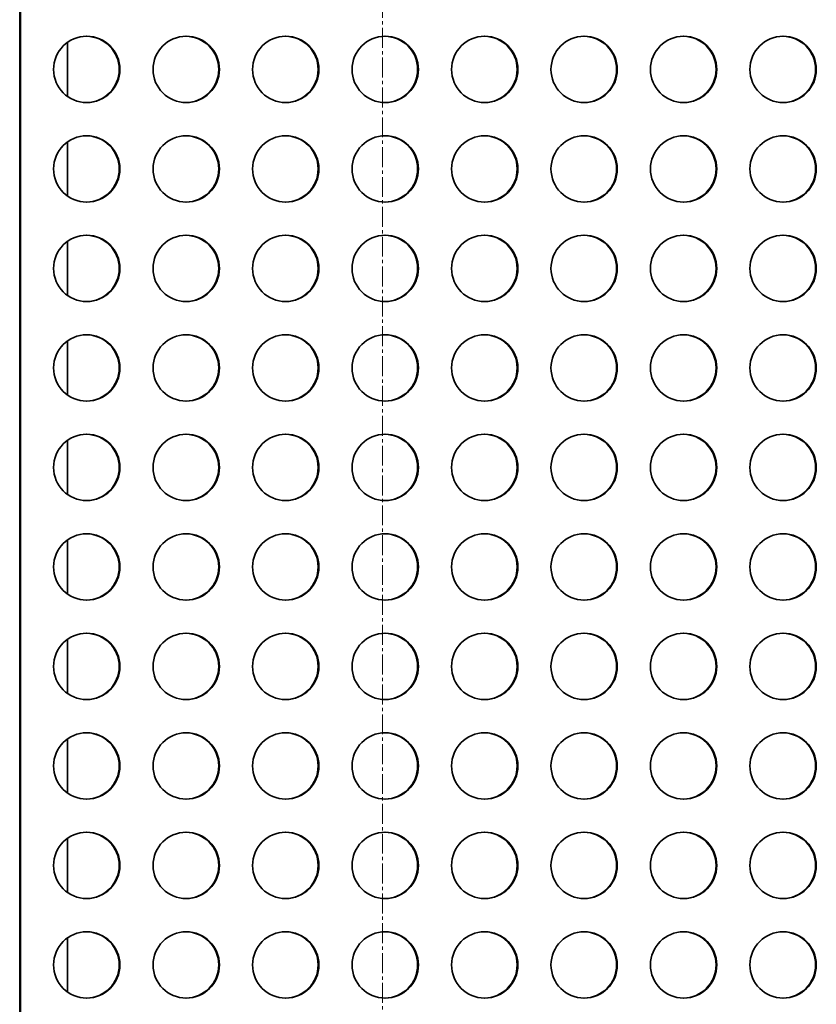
# Model space of a CAD drawing. Header units: millimetres. Extents: x 2945 to 26725, y -1082 to 16127.
# Tile 61 of 151: x 11496 to 11977, y 6736 to 7329. Entities that reach past the tile are written whole.
import ezdxf

# ---------------------------------------------------------------- set-up
doc = ezdxf.new("R2010")
doc.units = ezdxf.units.MM
doc.linetypes.add('点画线', pattern=[18, 12, -2, 2, -2])
doc.layers.add('中心线层', color=1, linetype='点画线', lineweight=18)
doc.layers.add('几何体', color=7, linetype='Continuous', lineweight=35)

msp = doc.modelspace()

# ---------------------------------------------------------------- linework, layer by layer
at = {"layer": '中心线层'}
msp.add_line((11715.254, 7900.461), (11715.254, 5098.61), dxfattribs=at)
at = {"layer": '几何体'}
for p, q in [((11496.425, 5259.352), (11496.425, 7659.352)), ((11496.847, 5259.352), (11496.847, 7659.352)), ((11525.254, 7283.052), (11525.254, 7315.651)), ((11525.254, 7223.052), (11525.254, 7255.651)), ((11525.254, 7163.052), (11525.254, 7195.651)), ((11525.254, 7103.052), (11525.254, 7135.651)), ((11525.254, 7043.052), (11525.254, 7075.651)), ((11525.254, 6983.052), (11525.254, 7015.651)), ((11525.254, 6923.052), (11525.254, 6955.651)), ((11525.254, 6863.052), (11525.254, 6895.651)), ((11525.254, 6803.052), (11525.254, 6835.651)), ((11525.254, 6743.052), (11525.254, 6775.651))]:
    msp.add_line(p, q, dxfattribs=at)
for centre in [(11536.843, 7299.353), (11596.837, 7299.353), (11656.831, 7299.353), (11716.825, 7299.353), (11776.819, 7299.353), (11836.813, 7299.353), (11896.807, 7299.353), (11956.802, 7299.353), (11536.843, 7239.353), (11596.837, 7239.353), (11656.831, 7239.353), (11716.825, 7239.353), (11776.819, 7239.353), (11836.813, 7239.353), (11896.807, 7239.353), (11956.802, 7239.353), (11536.843, 7179.353), (11596.837, 7179.353), (11656.831, 7179.353), (11716.825, 7179.353), (11776.819, 7179.353), (11836.813, 7179.353), (11896.807, 7179.353), (11956.802, 7179.353), (11536.843, 7119.353), (11596.837, 7119.353), (11656.831, 7119.353), (11716.825, 7119.353), (11776.819, 7119.353), (11836.813, 7119.353), (11896.807, 7119.353), (11956.802, 7119.353), (11536.843, 7059.353), (11596.837, 7059.353), (11656.831, 7059.353), (11716.825, 7059.353), (11776.819, 7059.353), (11836.813, 7059.353), (11896.807, 7059.353), (11956.802, 7059.353), (11536.843, 6999.353), (11596.837, 6999.353), (11656.831, 6999.353), (11716.825, 6999.353), (11776.819, 6999.353), (11836.813, 6999.353), (11896.807, 6999.353), (11956.802, 6999.353), (11536.843, 6939.353), (11596.837, 6939.353), (11656.831, 6939.353), (11716.825, 6939.353), (11776.819, 6939.353), (11836.813, 6939.353), (11896.807, 6939.353), (11956.802, 6939.353), (11536.843, 6879.353), (11596.837, 6879.353), (11656.831, 6879.353), (11716.825, 6879.353), (11776.819, 6879.353), (11836.813, 6879.353), (11896.807, 6879.353), (11956.802, 6879.353), (11536.843, 6819.353), (11596.837, 6819.353), (11656.831, 6819.353), (11716.825, 6819.353), (11776.819, 6819.353), (11836.813, 6819.353), (11896.807, 6819.353), (11956.802, 6819.353), (11536.843, 6759.353), (11596.837, 6759.353), (11656.831, 6759.353), (11716.825, 6759.353), (11776.819, 6759.353), (11836.813, 6759.353), (11896.807, 6759.353), (11956.802, 6759.353)]:
    msp.add_circle(centre, 19.999, dxfattribs=at)
for centre, start, end in [((11536.419, 7299.352), 270.609782, 89.390218), ((11596.413, 7299.352), 270.609779, 89.390221), ((11656.407, 7299.352), 270.60978, 89.39022), ((11716.401, 7299.352), 270.609778, 89.390222), ((11776.395, 7299.352), 270.609782, 89.390218), ((11836.389, 7299.352), 270.609781, 89.390219), ((11896.384, 7299.352), 270.60978, 89.39022), ((11956.378, 7299.352), 270.60978, 89.39022), ((11536.419, 7239.352), 270.609782, 89.390218), ((11596.413, 7239.352), 270.60978, 89.39022), ((11656.407, 7239.352), 270.60978, 89.39022), ((11716.401, 7239.352), 270.609782, 89.390218), ((11776.395, 7239.352), 270.609781, 89.390218), ((11836.389, 7239.352), 270.609781, 89.390219), ((11896.384, 7239.352), 270.609779, 89.390221), ((11956.378, 7239.352), 270.609781, 89.390219), ((11536.419, 7179.352), 270.60978, 89.390221), ((11596.413, 7179.352), 270.609779, 89.390221), ((11656.407, 7179.352), 270.60978, 89.39022), ((11716.401, 7179.352), 270.609781, 89.390219), ((11776.395, 7179.352), 270.609781, 89.390219), ((11836.389, 7179.352), 270.609781, 89.390219), ((11896.384, 7179.352), 270.609781, 89.390219), ((11956.378, 7179.352), 270.609781, 89.390219), ((11536.419, 7119.352), 270.60978, 89.39022), ((11596.413, 7119.352), 270.60978, 89.39022), ((11656.407, 7119.352), 270.60978, 89.39022), ((11716.401, 7119.352), 270.60978, 89.39022), ((11776.395, 7119.352), 270.609781, 89.390219), ((11836.389, 7119.352), 270.60978, 89.39022), ((11896.384, 7119.352), 270.609781, 89.390219), ((11956.378, 7119.352), 270.60978, 89.39022), ((11536.419, 7059.352), 270.60978, 89.39022), ((11596.413, 7059.352), 270.609782, 89.390218), ((11656.407, 7059.352), 270.609781, 89.390219), ((11716.401, 7059.352), 270.60978, 89.39022), ((11776.395, 7059.352), 270.60978, 89.39022), ((11836.389, 7059.352), 270.60978, 89.39022), ((11896.384, 7059.352), 270.60978, 89.39022), ((11956.378, 7059.352), 270.609781, 89.390219), ((11536.419, 6999.352), 270.60978, 89.39022), ((11596.413, 6999.352), 270.60978, 89.39022), ((11656.407, 6999.352), 270.609781, 89.390219), ((11716.401, 6999.352), 270.609781, 89.390219), ((11776.395, 6999.352), 270.60978, 89.39022), ((11836.389, 6999.352), 270.60978, 89.39022), ((11896.384, 6999.352), 270.609781, 89.390219), ((11956.378, 6999.352), 270.60978, 89.39022), ((11536.419, 6939.352), 270.60978, 89.39022), ((11596.413, 6939.352), 270.609781, 89.390219), ((11656.407, 6939.352), 270.609781, 89.390219), ((11716.401, 6939.352), 270.60978, 89.39022), ((11776.395, 6939.352), 270.609781, 89.390219), ((11836.389, 6939.352), 270.60978, 89.39022), ((11896.384, 6939.352), 270.60978, 89.39022), ((11956.378, 6939.352), 270.60978, 89.39022), ((11536.419, 6879.352), 270.60978, 89.39022), ((11596.413, 6879.352), 270.60978, 89.39022), ((11656.407, 6879.352), 270.60978, 89.39022), ((11716.401, 6879.352), 270.609781, 89.390219), ((11776.395, 6879.352), 270.609781, 89.390219), ((11836.389, 6879.352), 270.60978, 89.39022), ((11896.384, 6879.352), 270.60978, 89.39022), ((11956.378, 6879.352), 270.60978, 89.39022), ((11536.419, 6819.352), 270.60978, 89.39022), ((11596.413, 6819.352), 270.60978, 89.39022), ((11656.407, 6819.352), 270.60978, 89.39022), ((11716.401, 6819.352), 270.60978, 89.39022), ((11776.395, 6819.352), 270.609781, 89.390219), ((11836.389, 6819.352), 270.60978, 89.39022), ((11896.384, 6819.352), 270.60978, 89.39022), ((11956.378, 6819.352), 270.60978, 89.39022), ((11536.419, 6759.352), 270.60978, 89.39022), ((11596.413, 6759.352), 270.60978, 89.39022), ((11656.407, 6759.352), 270.60978, 89.39022), ((11716.401, 6759.352), 270.609781, 89.390219), ((11776.395, 6759.352), 270.60978, 89.39022), ((11836.389, 6759.352), 270.60978, 89.39022), ((11896.384, 6759.352), 270.60978, 89.39022), ((11956.378, 6759.352), 270.60978, 89.39022)]:
    msp.add_arc(centre, 20, start, end, dxfattribs=at)

doc.saveas('drawing.dxf')
